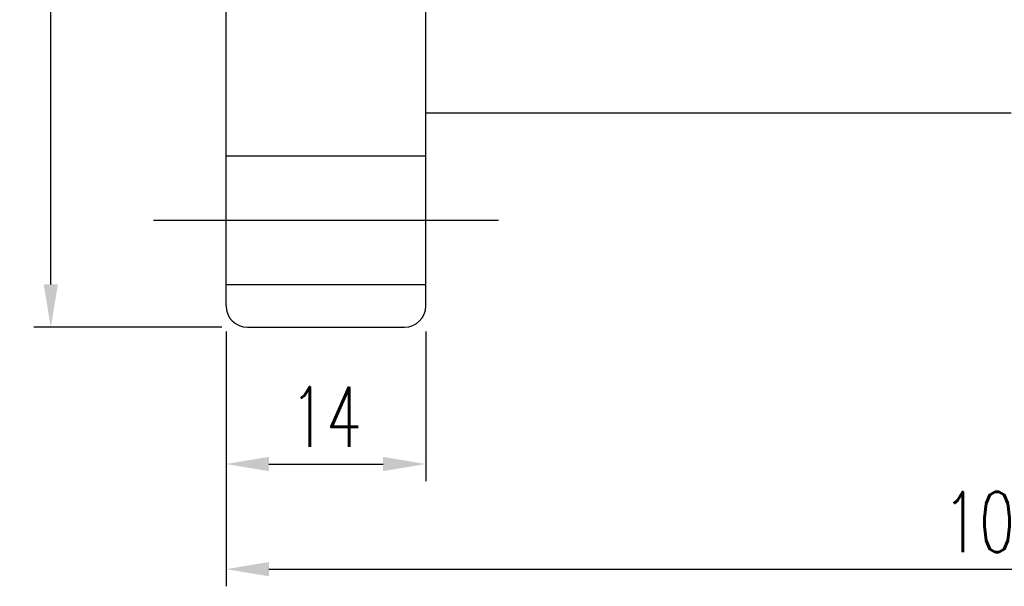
# Model space of a CAD drawing. Extents: x -178 to 287, y 74 to 351.
# Tile 2 of 48: x 161 to 230, y 74 to 114. Entities that reach past the tile are written whole.
import ezdxf

# ---------------------------------------------------------------- set-up
doc = ezdxf.new("R2010")
doc.units = 0
doc.header["$LTSCALE"] = 3
doc.header["$MEASUREMENT"] = 0
doc.layers.get('DEFPOINTS').update_dxf_attribs({"linetype": 'CONTINUOUS'})
doc.layers.add('DIM', color=4, linetype='CONTINUOUS')
doc.styles.add('DIM-7', font='SIMPLEX.shx', dxfattribs={"width": 0.7, "bigfont": 'chineset.shx'})
doc.dimstyles.new('CNS', dxfattribs={"dimtxt": 3.5, "dimasz": 2.5, "dimexe": 1, "dimexo": 1.5, "dimgap": 0.09, "dimtad": 0, "dimdsep": 46, "dimtxsty": 'DIM-7', "dimcen": 0.09, "dimclrd": 1, "dimclre": 1, "dimclrt": 4, "dimadec": 0, "dimazin": 0, "dimtfac": 1, "dimtix": 1, "dimtmove": 2, "dimatfit": 3, "dimfxl": 1, "dimtvp": 0.971429, "dimtolj": 1, "dimarcsym": 0})

# ---------------------------------------------------------------- blocks, each defined once
blk = doc.blocks.new('*D6')
at = {"layer": 'DEFPOINTS', "color": 0, "linetype": 'Continuous', "transparency": 16777216}
for p in [(163.392, 185.075), (177.163, 185.075), (177.163, 92.075)]:
    blk.add_point(p, dxfattribs=at)
at = {"layer": 'DIM', "color": 7, "linetype": 'Continuous', "lineweight": -2, "transparency": 16777216}
for p, q in [((175.363, 185.075), (162.192, 185.075)), ((163.392, 95.075), (163.392, 182.075)), ((175.363, 92.075), (162.192, 92.075))]:
    blk.add_line(p, q, dxfattribs=at)
at = {"layer": 'DIM', "color": 7, "linetype": 'Continuous', "transparency": 16777216}
for points in [[(162.892, 182.075), (163.892, 182.075), (163.392, 185.075)], [(162.892, 95.075), (163.892, 95.075), (163.392, 92.075)]]:
    blk.add_solid(points, dxfattribs=at)
at = {"layer": 'DIM', "color": 7, "linetype": 'Continuous', "transparency": 16777216, "insert": (160.092, 138.575), "char_height": 4.2, "attachment_point": 5, "rotation": 90, "style": 'DIM-7'}
blk.add_mtext('\\A1;%%C93', dxfattribs=at)
blk = doc.blocks.new('*D5')
at = {"layer": 'DEFPOINTS', "color": 0, "linetype": 'Continuous', "transparency": 16777216}
for p in [(283.663, 108.575), (175.663, 93.575), (283.663, 75.146)]:
    blk.add_point(p, dxfattribs=at)
at = {"layer": 'DIM', "color": 7, "linetype": 'Continuous', "lineweight": -2, "transparency": 16777216}
for p, q in [((283.663, 106.775), (283.663, 73.946)), ((175.663, 91.775), (175.663, 73.946)), ((178.663, 75.146), (280.663, 75.146))]:
    blk.add_line(p, q, dxfattribs=at)
at = {"layer": 'DIM', "color": 7, "linetype": 'Continuous', "transparency": 16777216}
for points in [[(178.663, 75.646), (178.663, 74.646), (175.663, 75.146)], [(280.663, 75.646), (280.663, 74.646), (283.663, 75.146)]]:
    blk.add_solid(points, dxfattribs=at)
at = {"layer": 'DIM', "color": 7, "linetype": 'Continuous', "transparency": 16777216, "insert": (229.663, 78.446), "char_height": 4.2, "attachment_point": 5, "style": 'DIM-7'}
blk.add_mtext('\\A1;108', dxfattribs=at)
blk = doc.blocks.new('*D4')
at = {"layer": 'DEFPOINTS', "color": 0, "linetype": 'Continuous', "transparency": 16777216}
for p in [(175.663, 93.575), (189.663, 93.575), (189.663, 82.503)]:
    blk.add_point(p, dxfattribs=at)
at = {"layer": 'DIM', "color": 7, "linetype": 'Continuous', "lineweight": -2, "transparency": 16777216}
for p, q in [((175.663, 91.775), (175.663, 81.303)), ((189.663, 91.775), (189.663, 81.303)), ((178.663, 82.503), (186.663, 82.503))]:
    blk.add_line(p, q, dxfattribs=at)
at = {"layer": 'DIM', "color": 7, "linetype": 'Continuous', "transparency": 16777216}
for points in [[(178.663, 83.003), (178.663, 82.003), (175.663, 82.503)], [(186.663, 83.003), (186.663, 82.003), (189.663, 82.503)]]:
    blk.add_solid(points, dxfattribs=at)
at = {"layer": 'DIM', "color": 7, "linetype": 'Continuous', "transparency": 16777216, "insert": (182.663, 85.803), "char_height": 4.2, "attachment_point": 5, "style": 'DIM-7'}
blk.add_mtext('\\A1;14', dxfattribs=at)

msp = doc.modelspace()

# ---------------------------------------------------------------- linework, layer by layer
at = {"layer": 'DIM', "color": 7, "linetype": 'Continuous'}
for p, q in [((175.663, 93.575), (175.663, 183.575)), ((189.663, 93.575), (189.663, 183.575)), ((189.663, 107.075), (230.663, 107.075)), ((175.663, 104.075), (189.663, 104.075)), ((170.584, 99.575), (194.742, 99.575)), ((174.663, 99.575), (190.663, 99.575)), ((175.663, 95.075), (189.663, 95.075)), ((177.163, 92.075), (188.163, 92.075))]:
    msp.add_line(p, q, dxfattribs=at)
for centre, start, end in [((177.163, 93.575), 180, 270), ((188.163, 93.575), 270, 0)]:
    msp.add_arc(centre, 1.5, start, end, dxfattribs=at)

# ---------------------------------------------------------------- dimensions: what is measured, and where the dimension line sits
dim = msp.add_linear_dim(base=(163.392, 185.075), p1=(177.163, 92.075), p2=(177.163, 185.075), angle=90, text='%%C<>', dimstyle='CNS', override={"dimscale": 1.2, "dimgap": 1, "dimtad": 1, "dimclrd": 7, "dimclre": 7, "dimclrt": 7, "dimtmove": 0}, dxfattribs=at)
dim.commit()
dim.dimension.update_dxf_attribs({"geometry": '*D6', "text_midpoint": (160.092, 138.575)})
for base, p2, picture, middle in [((283.663, 75.146), (283.663, 108.575), '*D5', (229.663, 78.446)), ((189.663, 82.503), (189.663, 93.575), '*D4', (182.663, 85.803))]:
    dim = msp.add_linear_dim(base=base, p1=(175.663, 93.575), p2=p2, dimstyle='CNS', override={"dimscale": 1.2, "dimgap": 1, "dimtad": 1, "dimclrd": 7, "dimclre": 7, "dimclrt": 7, "dimtmove": 0}, dxfattribs=at)
    dim.commit()
    dim.dimension.update_dxf_attribs({"geometry": picture, "text_midpoint": middle})

doc.saveas('drawing.dxf')
